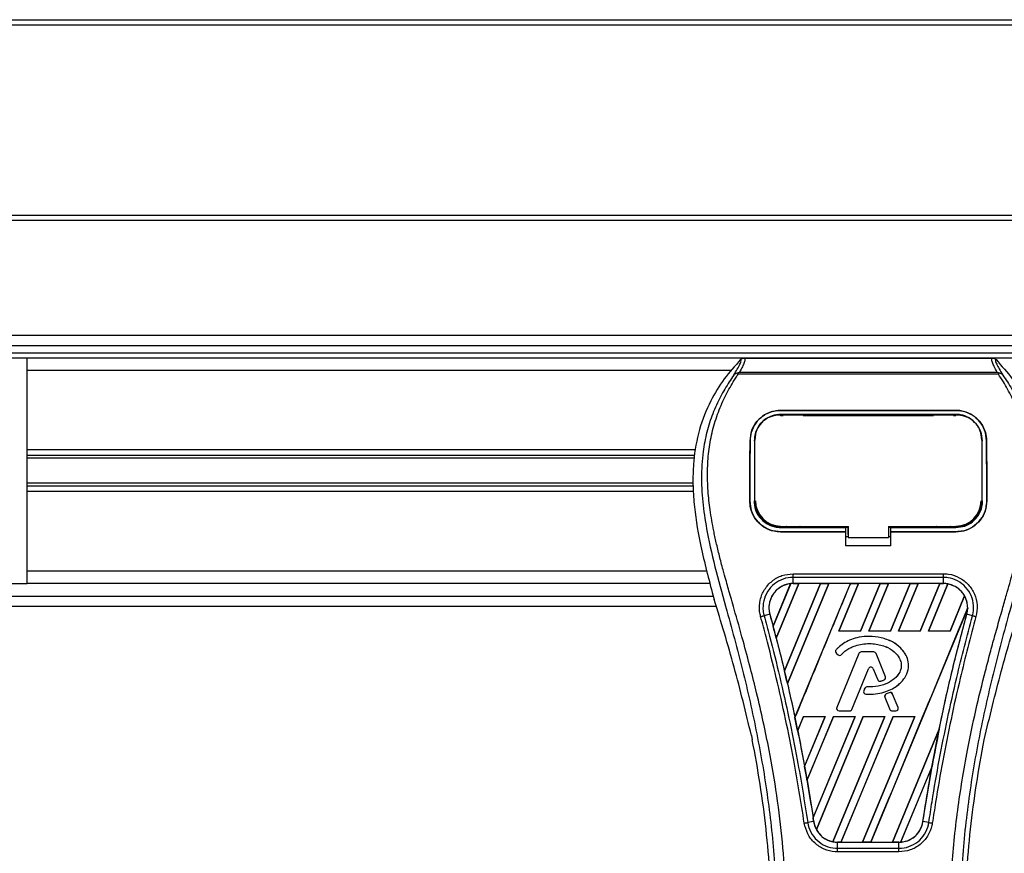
# Model space of a CAD drawing. Header units: millimetres. Extents: x 0 to 420, y 0 to 297.
# Tile 34 of 104: x 65 to 75, y 235 to 244. Entities that reach past the tile are written whole.
import ezdxf

# ---------------------------------------------------------------- set-up
doc = ezdxf.new("R2010")
doc.units = ezdxf.units.MM

msp = doc.modelspace()

# ---------------------------------------------------------------- linework, layer by layer
at = {"color": 7, "linetype": 'Continuous', "lineweight": 25}
for p, q in [((57.42278, 243.85996), (223.20794, 243.85996)), ((57.42278, 243.8047), (223.20794, 243.8047)), ((57.42278, 241.70475), (223.20794, 241.70475)), ((57.42278, 241.64949), (223.20794, 241.64949)), ((222.76584, 240.37847), (56.98068, 240.37847)), ((57.8925, 240.26795), (139.26538, 240.26795)), ((59.37651, 240.18505), (139.26538, 240.18505)), ((64.61561, 240.12979), (59.52272, 240.12979)), ((64.61561, 237.64302), (64.61561, 240.12979)), ((146.67045, 240.12979), (64.61561, 240.12979)), ((72.52203, 240.12887), (75.2595, 240.12887)), ((72.3748, 239.99164), (64.61561, 239.99164)), ((72.4552, 239.95215), (72.44998, 239.96396)), ((75.32563, 239.95215), (72.4552, 239.95215)), ((72.46976, 239.97374), (75.31184, 239.97374)), ((75.3317, 239.96411), (75.32563, 239.95215)), ((72.92369, 239.55247), (74.85785, 239.55247)), ((72.92369, 239.5522), (72.92369, 239.55247)), ((74.85785, 239.5522), (72.92369, 239.5522)), ((74.85785, 239.50772), (72.92369, 239.50772)), ((72.92369, 239.49525), (72.95229, 239.49525)), ((72.92438, 239.50041), (72.92419, 239.50041)), ((73.16088, 239.50517), (72.96281, 239.50517)), ((73.17139, 239.49525), (74.61014, 239.49525)), ((74.81873, 239.50517), (74.62066, 239.50517)), ((74.82924, 239.49525), (74.85785, 239.49525)), ((74.85785, 239.5522), (74.85785, 239.55247)), ((72.64016, 239.23507), (72.63954, 239.22281)), ((72.64053, 239.2478), (72.6399, 239.2356)), ((75.14162, 239.23566), (75.14099, 239.24781)), ((75.14201, 239.22281), (75.14137, 239.23506)), ((72.58684, 239.21818), (72.58659, 239.21818)), ((75.1947, 239.21818), (75.19494, 239.21818)), ((71.98822, 239.11574), (64.61561, 239.11574)), ((71.97727, 239.05584), (64.61561, 239.05584)), ((71.97147, 239.02411), (64.61561, 239.02411)), ((71.95766, 238.7487), (64.61561, 238.7487)), ((71.95921, 238.71697), (64.61561, 238.71697)), ((71.96212, 238.65707), (64.61561, 238.65707)), ((72.58384, 238.55492), (72.58359, 238.55492)), ((72.63791, 238.54992), (72.63808, 238.54961)), ((75.14346, 238.5496), (75.14363, 238.54991)), ((75.1977, 238.55492), (75.19794, 238.55492)), ((72.92369, 238.26095), (72.92369, 238.27206)), ((72.92369, 238.26095), (73.64209, 238.26095)), ((72.96747, 238.26356), (73.15622, 238.26356)), ((73.64209, 238.2633), (73.66977, 238.2633)), ((73.64209, 238.21689), (73.64209, 238.26095)), ((73.66977, 238.18391), (73.66977, 238.27477)), ((73.66977, 238.27206), (73.66977, 238.15028)), ((74.11186, 238.27205), (74.86696, 238.27205)), ((74.11186, 238.27205), (74.11186, 238.15027)), ((74.11186, 238.2633), (74.13945, 238.2633)), ((74.13945, 238.26095), (74.85785, 238.26095)), ((74.13945, 238.21689), (74.13945, 238.26095)), ((74.62532, 238.26356), (74.81407, 238.26356)), ((74.85785, 238.26095), (74.85785, 238.27205)), ((72.92369, 238.21423), (72.92369, 238.21399)), ((72.92369, 238.21423), (73.64209, 238.21423)), ((73.64209, 238.21399), (72.92369, 238.21399)), ((73.64209, 238.0601), (73.64209, 238.21399)), ((73.64209, 238.16161), (73.66977, 238.16161)), ((73.66977, 238.18391), (73.66977, 238.15251)), ((73.66977, 238.15028), (73.66977, 238.15251)), ((73.66977, 238.15028), (74.11186, 238.15027)), ((74.11186, 238.16161), (74.13945, 238.16161)), ((74.13945, 238.21423), (74.85785, 238.21423)), ((74.13945, 238.0601), (74.13945, 238.21399)), ((74.85785, 238.21399), (74.13945, 238.21399)), ((74.85785, 238.21423), (74.85785, 238.21399)), ((74.13945, 238.0601), (73.64209, 238.0601)), ((72.10744, 237.78117), (64.61561, 237.78117)), ((73.06161, 237.75152), (74.71993, 237.75152)), ((59.57798, 237.64302), (64.61561, 237.64302)), ((72.14559, 237.64302), (64.61561, 237.64302)), ((72.84051, 237.17315), (73.03431, 237.64144)), ((73.03523, 237.64188), (72.84057, 237.17193)), ((72.87551, 237.03969), (73.12549, 237.64318)), ((73.12609, 237.64284), (72.87588, 237.03927)), ((73.36387, 237.64284), (72.96558, 236.68077)), ((72.96562, 236.6796), (73.36475, 237.64318)), ((73.45447, 237.64318), (72.9982, 236.54165)), ((72.99855, 236.54122), (73.45507, 237.64284)), ((73.06161, 237.64331), (73.06161, 237.71115)), ((74.71993, 237.71115), (73.06161, 237.71115)), ((74.71993, 237.64331), (73.06161, 237.64331)), ((73.06161, 237.64318), (73.06161, 237.64331)), ((73.06161, 237.64318), (73.12549, 237.64318)), ((73.08165, 236.1655), (73.69373, 237.64318)), ((73.12549, 237.64318), (73.12609, 237.64284)), ((73.36387, 237.64284), (73.12609, 237.64284)), ((73.36475, 237.64318), (73.36387, 237.64284)), ((73.36475, 237.64318), (73.45447, 237.64318)), ((73.45507, 237.64284), (73.45447, 237.64318)), ((73.69285, 237.64284), (73.45507, 237.64284)), ((73.78345, 237.64318), (73.56593, 237.11803)), ((73.56669, 237.11854), (73.78405, 237.64284)), ((73.69373, 237.64318), (73.69285, 237.64284)), ((73.69373, 237.64318), (73.78345, 237.64318)), ((73.78405, 237.64284), (73.78345, 237.64318)), ((74.02183, 237.64284), (73.78405, 237.64284)), ((74.02183, 237.64284), (73.80484, 237.11854)), ((73.80519, 237.11803), (74.02271, 237.64318)), ((74.11244, 237.64318), (73.89491, 237.11803)), ((73.89567, 237.11854), (74.11303, 237.64284)), ((74.02271, 237.64318), (74.02183, 237.64284)), ((74.02271, 237.64318), (74.11244, 237.64318)), ((74.11303, 237.64284), (74.11244, 237.64318)), ((74.35082, 237.64284), (74.11303, 237.64284)), ((74.35082, 237.64284), (74.13383, 237.11854)), ((74.13417, 237.11803), (74.35169, 237.64318)), ((74.44142, 237.64318), (74.22389, 237.11803)), ((74.22466, 237.11854), (74.44201, 237.64284)), ((74.35169, 237.64318), (74.35082, 237.64284)), ((74.35169, 237.64318), (74.44142, 237.64318)), ((74.44201, 237.64284), (74.44142, 237.64318)), ((74.6798, 237.64284), (74.44201, 237.64284)), ((74.6798, 237.64284), (74.46281, 237.11854)), ((74.46315, 237.11803), (74.68068, 237.64318)), ((74.76855, 237.63872), (74.55287, 237.11803)), ((74.55364, 237.11854), (74.7691, 237.63827)), ((74.68068, 237.64318), (74.6798, 237.64284)), ((74.68068, 237.64318), (74.71993, 237.64318)), ((74.71993, 237.64331), (74.71993, 237.71115)), ((74.71993, 237.64318), (74.71993, 237.64331)), ((58.74906, 237.50486), (72.181, 237.50486)), ((72.16977, 237.54412), (72.19179, 237.46716)), ((74.95245, 237.50669), (74.79179, 237.11854)), ((74.79213, 237.11803), (74.95299, 237.50637)), ((58.08592, 237.39434), (72.21321, 237.39434)), ((72.80409, 237.30529), (72.7408, 237.28878)), ((72.80457, 237.30542), (72.80409, 237.30529)), ((72.80457, 237.30542), (72.84051, 237.17315)), ((74.98679, 237.37136), (73.91792, 234.79089)), ((74.97697, 237.30542), (74.97745, 237.30529)), ((75.04074, 237.28878), (74.97745, 237.30529)), ((72.84057, 237.17193), (72.84051, 237.17315)), ((73.56669, 237.11854), (73.56593, 237.11803)), ((73.80519, 237.11803), (73.56593, 237.11803)), ((73.80484, 237.11854), (73.56669, 237.11854)), ((73.80519, 237.11803), (73.80484, 237.11854)), ((73.89567, 237.11854), (73.89491, 237.11803)), ((74.13417, 237.11803), (73.89491, 237.11803)), ((74.13383, 237.11854), (73.89567, 237.11854)), ((73.89744, 237.06038), (73.89744, 237.06057)), ((74.13417, 237.11803), (74.13383, 237.11854)), ((74.22466, 237.11854), (74.22389, 237.11803)), ((74.46315, 237.11803), (74.22389, 237.11803)), ((74.46281, 237.11854), (74.22466, 237.11854)), ((74.46315, 237.11803), (74.46281, 237.11854)), ((74.55364, 237.11854), (74.55287, 237.11803)), ((74.79213, 237.11803), (74.55287, 237.11803)), ((74.79179, 237.11854), (74.55364, 237.11854)), ((74.79213, 237.11803), (74.79179, 237.11854)), ((72.87588, 237.03927), (72.87551, 237.03969)), ((72.87588, 237.03927), (72.96558, 236.68077)), ((73.53559, 236.91263), (73.53545, 236.91276)), ((73.5387, 236.873), (73.53858, 236.87285)), ((73.53858, 236.87285), (73.55664, 236.85779)), ((73.5387, 236.873), (73.55676, 236.85793)), ((73.7859, 236.87142), (73.54319, 236.27696)), ((73.78608, 236.87135), (73.54337, 236.27688)), ((73.55676, 236.85793), (73.55664, 236.85779)), ((73.59552, 236.86103), (73.59566, 236.86091)), ((73.78608, 236.87135), (73.7859, 236.87142)), ((73.8118, 236.88863), (73.8118, 236.88882)), ((73.94994, 236.88882), (73.8118, 236.88882)), ((73.94994, 236.88863), (73.8118, 236.88863)), ((73.94994, 236.88863), (73.94994, 236.88882)), ((73.97566, 236.87135), (73.97584, 236.87142)), ((74.07987, 236.61611), (73.97566, 236.87135)), ((74.08005, 236.61619), (73.97584, 236.87142)), ((72.96562, 236.6796), (72.96558, 236.68077)), ((73.71011, 236.25588), (73.89287, 236.70351)), ((73.71029, 236.25581), (73.89304, 236.70343)), ((73.89287, 236.70351), (73.89304, 236.70343)), ((73.94502, 236.70351), (73.94485, 236.70343)), ((73.94485, 236.70343), (73.99409, 236.58282)), ((73.94502, 236.70351), (73.99427, 236.5829)), ((72.99855, 236.54122), (72.9982, 236.54165)), ((73.99427, 236.5829), (73.99409, 236.58282)), ((74.02808, 236.56682), (74.02814, 236.56664)), ((74.06473, 236.57992), (74.0648, 236.57974)), ((74.07987, 236.61611), (74.08005, 236.61619)), ((73.85057, 236.48559), (73.8407, 236.462)), ((73.84088, 236.46193), (73.8407, 236.462)), ((73.85075, 236.48552), (73.84088, 236.46193)), ((73.85075, 236.48552), (73.85057, 236.48559)), ((73.86489, 236.42347), (73.86488, 236.42327)), ((73.87636, 236.50258), (73.87636, 236.50277)), ((74.12129, 236.43982), (74.08799, 236.42552)), ((74.08806, 236.42534), (74.08799, 236.42552)), ((74.12137, 236.43964), (74.08806, 236.42534)), ((74.12137, 236.43964), (74.12129, 236.43982)), ((74.15806, 236.42462), (74.15823, 236.42469)), ((74.21837, 236.27688), (74.15806, 236.42462)), ((74.21855, 236.27696), (74.15823, 236.42469)), ((74.07331, 236.38931), (74.07313, 236.38924)), ((74.07313, 236.38924), (74.1276, 236.25581)), ((74.07331, 236.38931), (74.12778, 236.25588)), ((73.54337, 236.27688), (73.54319, 236.27696)), ((73.56909, 236.2386), (73.56909, 236.23841)), ((73.56909, 236.2386), (73.68439, 236.2386)), ((73.56909, 236.23841), (73.68439, 236.23841)), ((73.68439, 236.2386), (73.68439, 236.23841)), ((73.71011, 236.25588), (73.71029, 236.25581)), ((74.12778, 236.25588), (74.1276, 236.25581)), ((74.1535, 236.2386), (74.19265, 236.2386)), ((74.1535, 236.2386), (74.1535, 236.23841)), ((74.1535, 236.23841), (74.19265, 236.23841)), ((74.19265, 236.2386), (74.19265, 236.23841)), ((74.21837, 236.27688), (74.21855, 236.27696)), ((73.08165, 236.1655), (73.08164, 236.16676)), ((73.17679, 236.17858), (73.1116, 236.02118)), ((73.11195, 236.02071), (73.17713, 236.17808)), ((73.17679, 236.17858), (73.41605, 236.17858)), ((73.17679, 236.17858), (73.17713, 236.17808)), ((73.17713, 236.17808), (73.41531, 236.17808)), ((73.18757, 235.62696), (73.41605, 236.17858)), ((73.41531, 236.17808), (73.18758, 235.62843)), ((73.50578, 236.17858), (73.21452, 235.47543)), ((73.21491, 235.47487), (73.50611, 236.17808)), ((73.28197, 235.06063), (73.74504, 236.17858)), ((73.74429, 236.17808), (73.28202, 235.06248)), ((73.83476, 236.17858), (73.31775, 234.93041)), ((73.31835, 234.93004), (73.83509, 236.17808)), ((73.41531, 236.17808), (73.41605, 236.17858)), ((74.07328, 236.17808), (73.50067, 234.7963)), ((73.50126, 234.79581), (74.07402, 236.17858)), ((73.50578, 236.17858), (73.74504, 236.17858)), ((73.50578, 236.17858), (73.50611, 236.17808)), ((73.50611, 236.17808), (73.74429, 236.17808)), ((74.16374, 236.17858), (73.58894, 234.79089)), ((73.58988, 234.79125), (74.16407, 236.17808)), ((73.74429, 236.17808), (73.74504, 236.17858)), ((74.40226, 236.17808), (73.82756, 234.79125)), ((73.8282, 234.79089), (74.403, 236.17858)), ((73.83476, 236.17858), (74.07402, 236.17858)), ((73.83476, 236.17858), (73.83509, 236.17808)), ((73.83509, 236.17808), (74.07328, 236.17808)), ((74.07328, 236.17808), (74.07402, 236.17858)), ((74.16374, 236.17858), (74.403, 236.17858)), ((74.16374, 236.17858), (74.16407, 236.17808)), ((74.16407, 236.17808), (74.40226, 236.17808)), ((74.40226, 236.17808), (74.403, 236.17858)), ((73.11195, 236.02071), (73.1116, 236.02118)), ((73.11195, 236.02071), (73.18758, 235.62843)), ((74.67303, 236.03758), (74.15654, 234.79125)), ((74.15718, 234.79089), (74.673, 236.0362)), ((72.60148, 235.96777), (72.6112, 235.92159)), ((75.17033, 235.92159), (75.18005, 235.96777)), ((73.18757, 235.62696), (73.18758, 235.62843)), ((74.59456, 235.63022), (74.24715, 234.79149)), ((74.24812, 234.79192), (74.5936, 235.62645)), ((74.49289, 235.01845), (74.5936, 235.62645)), ((73.21491, 235.47487), (73.21452, 235.47543)), ((73.21491, 235.47487), (73.28202, 235.06248)), ((73.28816, 235.01838), (73.22325, 235.00773)), ((73.28832, 235.0184), (73.28816, 235.01838)), ((74.49289, 235.01845), (74.49338, 235.01838)), ((74.55829, 235.00773), (74.49338, 235.01838)), ((73.5523, 234.79089), (73.5523, 234.79077)), ((73.58894, 234.79089), (73.5523, 234.79089)), ((73.5523, 234.72399), (73.5523, 234.79077)), ((73.5523, 234.79077), (74.22924, 234.79077)), ((73.58894, 234.79089), (73.58988, 234.79125)), ((73.58988, 234.79125), (73.82756, 234.79125)), ((73.82756, 234.79125), (73.8282, 234.79089)), ((73.91792, 234.79089), (73.8282, 234.79089)), ((73.91792, 234.79089), (73.91886, 234.79125)), ((73.91886, 234.79125), (74.15654, 234.79125)), ((74.15654, 234.79125), (74.15718, 234.79089)), ((74.22924, 234.79089), (74.15718, 234.79089)), ((74.22924, 234.79089), (74.22924, 234.79077)), ((74.22924, 234.72399), (74.22924, 234.79077)), ((74.22924, 234.68429), (73.55229, 234.68429)), ((73.5523, 234.72399), (74.22924, 234.72399))]:
    msp.add_line(p, q, dxfattribs=at)
at = {"color": 7, "linetype": 'Continuous', "lineweight": 25, "flags": 128}
for points in [[(72.9174, 239.50042), (72.92369, 239.50041), (72.92419, 239.50041)], [(72.91457, 238.27206), (73.27997, 238.27206), (73.66977, 238.27206)]]:
    msp.add_lwpolyline(points, dxfattribs=at)
at = {"color": 7, "linetype": 'Continuous', "lineweight": 25}
for centre, radius, start, end in [((72.92369, 238.55483), 0.27727, 180, 270), ((74.85785, 238.55483), 0.27727, 270, 0), ((73.06161, 237.37628), 0.2669, 90, 95.672482), ((74.71993, 237.37628), 0.2669, 79.504419, 90), ((74.71993, 237.37628), 0.2669, 358.944799, 29.169256), ((54.14922, 232.16244), 19.35101, 14.59831, 15.003317), ((73.5565, 236.89433), 0.02798, 138.805903, 230.16689), ((73.5565, 236.89433), 0.02778, 138.805903, 230.16689), ((73.57456, 236.87927), 0.02798, 230.16689, 318.977091), ((73.57456, 236.87927), 0.02778, 230.16689, 318.977091), ((73.8118, 236.86085), 0.02798, 90, 157.790712), ((73.8118, 236.86085), 0.02778, 90, 157.790712), ((73.94994, 236.86085), 0.02798, 22.209291, 90), ((73.94994, 236.86085), 0.02778, 22.209291, 90), ((54.14922, 232.16244), 19.35101, 13.079561, 13.499245), ((73.91895, 236.69286), 0.02817, 22.209261, 157.790711), ((73.91895, 236.69286), 0.02798, 22.209261, 157.790711), ((74.01999, 236.5934), 0.02798, 202.209261, 286.934979), ((74.01999, 236.5934), 0.02778, 202.209261, 286.934979), ((74.05415, 236.60561), 0.02778, 292.378703, 22.209291), ((74.05415, 236.60561), 0.02798, 292.378703, 22.209291), ((73.86651, 236.4512), 0.02798, 157.290493, 266.671349), ((73.86651, 236.4512), 0.02778, 157.290493, 266.671349), ((73.87638, 236.47479), 0.02798, 90.034995, 157.290493), ((73.87638, 236.47479), 0.02778, 90.034995, 157.290493), ((74.09903, 236.39981), 0.02798, 113.245837, 202.209268), ((74.09903, 236.39981), 0.02778, 113.245837, 202.209268), ((74.13233, 236.41412), 0.02798, 22.209257, 113.245837), ((74.13233, 236.41412), 0.02778, 22.209257, 113.245837), ((73.56909, 236.26638), 0.02798, 157.790712, 270), ((73.56909, 236.26638), 0.02778, 157.790712, 270), ((73.68439, 236.26638), 0.02778, 270, 337.790711), ((73.68439, 236.26638), 0.02798, 270, 337.790711), ((74.1535, 236.26638), 0.02798, 202.209268, 270), ((74.1535, 236.26638), 0.02778, 202.209268, 270), ((74.19265, 236.26638), 0.02798, 270, 22.209257), ((74.19265, 236.26638), 0.02778, 270, 22.209257), ((54.14922, 232.16244), 19.35101, 11.50231, 11.938732), ((93.63231, 232.16244), 19.35101, 168.452296, 169.676611), ((54.14922, 232.16244), 19.35101, 9.857872, 10.313596), ((54.14922, 232.16244), 19.35101, 8.487123, 8.613574), ((73.5523, 235.05779), 0.2669, 188.487123, 208.505607), ((73.5523, 235.05779), 0.2669, 258.975145, 270), ((74.22924, 235.05779), 0.2669, 270, 273.848225)]:
    msp.add_arc(centre, radius, start, end, dxfattribs=at)
for centre, major_axis, start_param, end_param in [((73.26478, 237.29212), (0.40637, -0.16832), 2.4758381, 2.47834817), ((74.57265, 237.43728), (0.29458, -0.12202), 1.2366218, 1.23887561), ((74.83333, 237.32931), (0.22682, -0.09395), 1.39562439, 1.39817632), ((74.47907, 237.47605), (0.48176, -0.19955), 0.21269966, 0.21779657), ((87.56476, 234.67571), (12.13603, -5.02691), 3.47055409, 3.47067314), ((111.37354, 224.81378), (35.48516, -14.69844), 3.26460707, 3.26472371), ((37.13105, 239.2116), (34.03893, -14.09939), 0.31874944, 0.31880635), ((73.43964, 235.10446), (0.22534, -0.09334), 4.52262937, 4.52551338), ((73.70032, 234.99648), (0.29607, -0.12263), 4.36914734, 4.3715621), ((74.02839, 235.14099), (0.40172, -0.1664), 5.59499393, 5.59764265)]:
    msp.add_ellipse(centre, major_axis=major_axis, ratio=0.86604739, start_param=start_param, end_param=end_param, dxfattribs=at)
for points, knots in [([(72.48208, 240.11189), (72.42016, 240.04264), (72.29501, 239.9027), (72.13721, 239.64455), (72.01689, 239.33949), (71.96336, 239.03616), (71.95336, 238.76862), (71.96901, 238.466), (72.03506, 238.05479), (72.12195, 237.72539), (72.16977, 237.54412)], [0, 0, 0, 0, 0.102055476, 0.206243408, 0.33103875, 0.460719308, 0.542972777, 0.625268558, 0.793774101, 1, 1, 1, 1]), ([(72.40676, 239.94099), (72.42053, 239.96437), (72.44819, 240.01134), (72.47684, 240.06339), (72.49187, 240.10054), (72.48535, 240.1081), (72.48208, 240.11189)], [0, 0, 0, 0, 0.24872742, 0.49949886, 0.74927865, 1, 1, 1, 1]), ([(72.52203, 240.12887), (72.52572, 240.12521), (72.5331, 240.1179), (72.52511, 240.08428), (72.50484, 240.0374), (72.4814, 239.99486), (72.46976, 239.97374)], [0, 0, 0, 0, 0.257593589, 0.514732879, 0.75915094, 1, 1, 1, 1]), ([(72.48208, 240.11189), (72.4848, 240.11442), (72.49026, 240.11949), (72.50018, 240.12474), (72.51086, 240.12826), (72.5183, 240.12867), (72.52203, 240.12887)], [0, 0, 0, 0, 0.24915906, 0.49997617, 0.7491747, 1, 1, 1, 1]), ([(75.31184, 239.97374), (75.30045, 239.99501), (75.2777, 240.03745), (75.25733, 240.08423), (75.24866, 240.11785), (75.25588, 240.12519), (75.2595, 240.12887)], [0, 0, 0, 0, 0.24242241, 0.48382845, 0.74145736, 1, 1, 1, 1]), ([(75.2595, 240.12887), (75.26693, 240.12801), (75.27808, 240.12672), (75.29127, 240.11947), (75.29673, 240.11442), (75.29946, 240.11189)], [0, 0, 0, 0, 0.4987145, 0.74874936, 1, 1, 1, 1]), ([(75.29946, 240.11189), (75.29613, 240.10814), (75.28949, 240.10066), (75.30409, 240.06399), (75.33273, 240.01202), (75.36072, 239.96473), (75.37477, 239.941)], [0, 0, 0, 0, 0.25144081, 0.50156728, 0.74986348, 1, 1, 1, 1]), ([(75.29946, 240.11189), (75.36139, 240.04264), (75.48653, 239.90269), (75.64432, 239.64455), (75.76465, 239.33949), (75.81818, 239.03616), (75.82818, 238.76862), (75.81252, 238.466), (75.74647, 238.05479), (75.65958, 237.72539), (75.61177, 237.54412)], [0, 0, 0, 0, 0.102054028, 0.206240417, 0.331036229, 0.460717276, 0.542971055, 0.625267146, 0.793773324, 1, 1, 1, 1]), ([(72.40672, 239.94094), (72.3902, 239.91687), (72.3402, 239.84399), (72.25779, 239.70471), (72.17191, 239.51768), (72.10597, 239.31348), (72.06051, 239.07511), (72.04497, 238.8039), (72.06467, 238.50645), (72.11865, 238.16183), (72.21036, 237.77337), (72.35609, 237.25459), (72.5189, 236.64656), (72.67577, 235.94427), (72.79388, 235.23493), (72.86923, 234.51995), (72.87782, 234.04149), (72.88212, 233.80233)], [0, 0, 0, 0, 0.01713148, 0.05187885, 0.08678877, 0.12161717, 0.15673053, 0.20338813, 0.25034812, 0.29727092, 0.36741646, 0.43767728, 0.5502447, 0.66284727, 0.77534658, 0.88770737, 1, 1, 1, 1]), ([(72.99222, 233.79866), (72.9901, 233.96079), (72.98575, 234.29215), (72.94698, 234.79582), (72.88599, 235.30402), (72.81053, 235.74544), (72.73303, 236.12132), (72.66423, 236.42138), (72.58902, 236.71948), (72.50602, 237.0276), (72.43461, 237.28114), (72.38194, 237.46472), (72.35532, 237.55818), (72.33031, 237.64631), (72.30862, 237.72311), (72.2873, 237.8), (72.26834, 237.87189), (72.24878, 237.94844), (72.2308, 238.02203), (72.21435, 238.09264), (72.19944, 238.16026), (72.17467, 238.28005), (72.14565, 238.44734), (72.1209, 238.66824), (72.11416, 238.88386), (72.12758, 239.09861), (72.16493, 239.30852), (72.22528, 239.51176), (72.30705, 239.70194), (72.37879, 239.83071), (72.42862, 239.91129), (72.44654, 239.93883), (72.4552, 239.95215)], [0, 0, 0, 0, 0.0757702, 0.15485711, 0.23590506, 0.31485054, 0.36399108, 0.41519555, 0.45865907, 0.50762015, 0.56426777, 0.58171923, 0.5968623, 0.60967945, 0.62453602, 0.63416312, 0.64698127, 0.65929869, 0.67111214, 0.6824202, 0.69322322, 0.70352316, 0.73970395, 0.77276709, 0.80790749, 0.84137847, 0.87484774, 0.91020132, 0.94506666, 0.98012916, 0.9903909, 1, 1, 1, 1]), ([(72.44989, 239.96395), (72.44955, 239.96388), (72.44367, 239.9628), (72.43252, 239.95958), (72.41795, 239.95208), (72.41047, 239.94466), (72.40676, 239.94098)], [0, 0, 0, 0, 0.0200108, 0.34699568, 0.67667396, 1, 1, 1, 1]), ([(72.44979, 239.96407), (72.45616, 239.96756), (72.46265, 239.97111), (72.46963, 239.97369), (72.46976, 239.97374)], [0, 0, 0, 0, 0.98124308, 1, 1, 1, 1]), ([(74.78931, 233.79866), (74.7933, 234.02342), (74.80128, 234.47287), (74.87081, 235.14386), (74.96676, 235.73393), (75.07499, 236.24507), (75.15337, 236.56739), (75.2083, 236.77823), (75.23405, 236.87496), (75.25938, 236.96822), (75.28459, 237.05944), (75.31101, 237.15391), (75.33971, 237.25549), (75.37464, 237.37763), (75.41177, 237.50726), (75.45015, 237.64258), (75.4873, 237.77352), (75.5255, 237.91819), (75.5628, 238.07088), (75.60703, 238.27519), (75.64791, 238.52105), (75.66971, 238.81348), (75.65966, 239.03906), (75.63577, 239.20105), (75.61446, 239.3045), (75.587, 239.40838), (75.55454, 239.50724), (75.51621, 239.60466), (75.47377, 239.69762), (75.42764, 239.78685), (75.37774, 239.87232), (75.34385, 239.92423), (75.32563, 239.95215)], [0, 0, 0, 0, 0.10501624, 0.21000012, 0.3148093, 0.38417565, 0.45402283, 0.46974914, 0.48595735, 0.50078255, 0.51489215, 0.53016847, 0.54660973, 0.56420695, 0.58951768, 0.60961461, 0.62993527, 0.65313231, 0.67956677, 0.7034488, 0.75098221, 0.79627837, 0.84125889, 0.85770847, 0.87473965, 0.89224616, 0.91011436, 0.92619338, 0.9450023, 0.96297697, 0.98008872, 1, 1, 1, 1]), ([(75.37481, 239.94095), (75.39133, 239.91688), (75.44133, 239.844), (75.52374, 239.70471), (75.60962, 239.51768), (75.67556, 239.31348), (75.72103, 239.07511), (75.73657, 238.8039), (75.71687, 238.50645), (75.66289, 238.16183), (75.57118, 237.77337), (75.42545, 237.25459), (75.26264, 236.64656), (75.10576, 235.94427), (74.98766, 235.23493), (74.91231, 234.51995), (74.90371, 234.04149), (74.89942, 233.80233)], [0, 0, 0, 0, 0.01713512, 0.05188236, 0.08679215, 0.12162042, 0.15673365, 0.20339108, 0.2503509, 0.29727352, 0.3674188, 0.43767936, 0.55024637, 0.66284852, 0.77534741, 0.88770778, 1, 1, 1, 1]), ([(75.31184, 239.97374), (75.31198, 239.97369), (75.3192, 239.97127), (75.32551, 239.96765), (75.3317, 239.96411)], [0, 0, 0, 0, 0.01890165, 1, 1, 1, 1]), ([(75.37476, 239.941), (75.37106, 239.94467), (75.36358, 239.95209), (75.34901, 239.95959), (75.33788, 239.9628), (75.33202, 239.96388), (75.33169, 239.96394)], [0, 0, 0, 0, 0.32361461, 0.65359013, 0.98086966, 1, 1, 1, 1]), ([(72.58659, 239.21818), (72.59087, 239.25735), (72.59943, 239.33568), (72.66195, 239.43831), (72.75292, 239.51393), (72.84714, 239.54862), (72.90502, 239.55153), (72.92369, 239.55247)], [0, 0, 0, 0, 0.2254673, 0.45085364, 0.67736923, 0.89591171, 1, 1, 1, 1]), ([(72.92369, 239.5522), (72.8879, 239.54886), (72.81639, 239.54217), (72.7201, 239.49056), (72.64303, 239.41247), (72.5954, 239.31699), (72.58945, 239.24835), (72.58684, 239.21818)], [0, 0, 0, 0, 0.19866542, 0.3969886, 0.60422417, 0.82603869, 1, 1, 1, 1]), ([(72.92369, 239.50772), (72.89252, 239.50479), (72.83024, 239.49894), (72.74647, 239.45363), (72.67997, 239.38542), (72.63939, 239.3028), (72.63446, 239.24386), (72.6323, 239.21797)], [0, 0, 0, 0, 0.20000515, 0.39972248, 0.6073327, 0.82753078, 1, 1, 1, 1]), ([(72.9174, 239.50042), (72.8864, 239.49762), (72.82438, 239.492), (72.74171, 239.44763), (72.67919, 239.38146), (72.64538, 239.30643), (72.64168, 239.25577), (72.64016, 239.23507)], [0, 0, 0, 0, 0.2128654, 0.42572184, 0.63872248, 0.85234986, 1, 1, 1, 1]), ([(74.86413, 239.50042), (74.86203, 239.50042), (74.6409, 239.5001), (73.99431, 239.50047), (73.34983, 239.50044), (72.92438, 239.50041)], [0, 0, 0, 0, 0.00323915, 0.34201142, 1, 1, 1, 1]), ([(72.96281, 239.50517), (72.96581, 239.50493), (72.97134, 239.5045), (72.97596, 239.50169), (72.97807, 239.50041)], [0, 0, 0, 0, 0.54423053, 1, 1, 1, 1]), ([(73.14531, 239.50039), (73.1481, 239.50195), (73.15294, 239.50465), (73.15853, 239.50502), (73.16088, 239.50517)], [0, 0, 0, 0, 0.57883712, 1, 1, 1, 1]), ([(74.62066, 239.50517), (74.62366, 239.50493), (74.62921, 239.5045), (74.63385, 239.50167), (74.63598, 239.50038)], [0, 0, 0, 0, 0.54200646, 1, 1, 1, 1]), ([(74.80318, 239.5004), (74.80597, 239.50196), (74.81079, 239.50465), (74.81638, 239.50502), (74.81873, 239.50517)], [0, 0, 0, 0, 0.578244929, 1, 1, 1, 1]), ([(74.85785, 239.55247), (74.89372, 239.54911), (74.96541, 239.54241), (75.06199, 239.49053), (75.13911, 239.41208), (75.18648, 239.31654), (75.19237, 239.24814), (75.19494, 239.21818)], [0, 0, 0, 0, 0.199131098, 0.397931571, 0.605889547, 0.827379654, 1, 1, 1, 1]), ([(75.1947, 239.21818), (75.19041, 239.25735), (75.18184, 239.33568), (75.11927, 239.43826), (75.0283, 239.51382), (74.93415, 239.54839), (74.87639, 239.55128), (74.85785, 239.5522)], [0, 0, 0, 0, 0.22565954, 0.45124755, 0.67796823, 0.89662642, 1, 1, 1, 1]), ([(75.14924, 239.21797), (75.14562, 239.25186), (75.13837, 239.31963), (75.08445, 239.40859), (75.0059, 239.47409), (74.92445, 239.50431), (74.87429, 239.50688), (74.85785, 239.50772)], [0, 0, 0, 0, 0.225521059, 0.450994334, 0.676720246, 0.894014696, 1, 1, 1, 1]), ([(75.14137, 239.23506), (75.13819, 239.26566), (75.1318, 239.32686), (75.08328, 239.40698), (75.01213, 239.46609), (74.93457, 239.4963), (74.88386, 239.49927), (74.86413, 239.50042)], [0, 0, 0, 0, 0.21773223, 0.43557879, 0.65075483, 0.86407246, 1, 1, 1, 1]), ([(72.63808, 238.54961), (72.63808, 238.55134), (72.63829, 238.65669), (72.63867, 238.82142), (72.63936, 239.04234), (72.63985, 239.16539), (72.64014, 239.22935), (72.64016, 239.23507)], [0, 0, 0, 0, 0.0075194, 0.45666513, 0.71535566, 0.97452521, 1, 1, 1, 1]), ([(75.14137, 239.23506), (75.1414, 239.22934), (75.14187, 239.12343), (75.14249, 238.95687), (75.14308, 238.735), (75.14333, 238.61321), (75.14345, 238.55134), (75.14346, 238.5496)], [0, 0, 0, 0, 0.02546624, 0.4713629, 0.73178735, 0.99246436, 1, 1, 1, 1]), ([(72.58359, 238.55492), (72.58377, 238.61052), (72.5842, 238.74967), (72.58509, 238.97175), (72.58609, 239.13596), (72.58659, 239.21818)], [0, 0, 0, 0, 0.249392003, 0.624143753, 1, 1, 1, 1]), ([(72.58684, 239.21818), (72.58619, 239.10897), (72.58521, 238.94487), (72.58436, 238.72266), (72.58401, 238.61085), (72.58384, 238.55492)], [0, 0, 0, 0, 0.498543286, 0.749167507, 1, 1, 1, 1]), ([(75.1977, 238.55492), (75.19753, 238.61053), (75.1971, 238.74969), (75.19621, 238.9718), (75.1952, 239.13597), (75.1947, 239.21818)], [0, 0, 0, 0, 0.24937779, 0.62412174, 1, 1, 1, 1]), ([(75.19494, 239.21818), (75.19559, 239.10894), (75.19657, 238.94481), (75.19743, 238.72262), (75.19777, 238.61084), (75.19794, 238.55492)], [0, 0, 0, 0, 0.49858361, 0.74918971, 1, 1, 1, 1]), ([(72.92369, 238.21399), (72.88554, 238.21773), (72.80923, 238.22522), (72.70749, 238.28357), (72.6306, 238.36948), (72.58937, 238.46543), (72.58526, 238.52915), (72.58359, 238.55492)], [0, 0, 0, 0, 0.21341182, 0.42681727, 0.64048529, 0.85457431, 1, 1, 1, 1]), ([(72.58384, 238.55492), (72.58749, 238.51667), (72.59479, 238.44016), (72.65335, 238.33796), (72.73969, 238.26088), (72.83537, 238.22005), (72.89857, 238.21589), (72.92369, 238.21423)], [0, 0, 0, 0, 0.21527284, 0.43057751, 0.64507916, 0.85897707, 1, 1, 1, 1]), ([(72.63029, 238.55483), (72.63347, 238.52179), (72.63985, 238.4557), (72.69054, 238.36745), (72.76522, 238.30098), (72.84776, 238.26592), (72.90217, 238.26236), (72.92369, 238.26095)], [0, 0, 0, 0, 0.21554334, 0.43111778, 0.64592653, 0.85995009, 1, 1, 1, 1]), ([(72.63808, 238.54961), (72.64109, 238.51835), (72.64712, 238.45583), (72.69505, 238.37237), (72.76563, 238.3096), (72.84338, 238.27669), (72.89448, 238.27336), (72.91457, 238.27206)], [0, 0, 0, 0, 0.21612272, 0.43228358, 0.64748247, 0.86145988, 1, 1, 1, 1]), ([(75.19794, 238.55492), (75.19429, 238.51665), (75.18699, 238.44011), (75.12841, 238.33781), (75.04198, 238.26067), (74.94622, 238.21981), (74.88297, 238.21565), (74.85785, 238.21399)], [0, 0, 0, 0, 0.21521677, 0.43046232, 0.64509935, 0.85904026, 1, 1, 1, 1]), ([(74.85785, 238.21423), (74.89598, 238.21797), (74.97224, 238.22545), (75.07387, 238.28378), (75.15071, 238.36959), (75.19192, 238.46546), (75.19604, 238.52915), (75.1977, 238.55492)], [0, 0, 0, 0, 0.21342983, 0.42685587, 0.64034809, 0.85449046, 1, 1, 1, 1]), ([(74.85785, 238.26095), (74.89076, 238.26418), (74.95658, 238.27064), (75.04433, 238.32097), (75.11065, 238.39505), (75.14621, 238.47773), (75.1498, 238.53265), (75.15125, 238.55483)], [0, 0, 0, 0, 0.2134822, 0.42695832, 0.64062067, 0.85482206, 1, 1, 1, 1]), ([(74.86696, 238.27205), (74.89793, 238.27508), (74.95985, 238.28116), (75.04241, 238.32853), (75.10492, 238.39828), (75.13864, 238.47641), (75.14207, 238.52845), (75.14346, 238.5496)], [0, 0, 0, 0, 0.21287602, 0.42573624, 0.63903454, 0.85331242, 1, 1, 1, 1]), ([(72.96747, 238.26356), (72.96577, 238.26504), (72.9629, 238.26752), (72.9598, 238.27036), (72.95837, 238.27171), (72.95801, 238.27206)], [0, 0, 0, 0, 0.52171255, 0.87814343, 1, 1, 1, 1]), ([(72.98697, 238.27206), (72.9865, 238.27145), (72.98412, 238.26839), (72.97735, 238.26475), (72.97087, 238.26397), (72.96747, 238.26356)], [0, 0, 0, 0, 0.106422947, 0.530864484, 1, 1, 1, 1]), ([(73.15622, 238.26356), (73.15315, 238.26389), (73.14702, 238.26455), (73.1402, 238.26797), (73.13752, 238.2712), (73.1368, 238.27206)], [0, 0, 0, 0, 0.423345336, 0.846683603, 1, 1, 1, 1]), ([(73.16566, 238.27206), (73.16531, 238.27171), (73.16373, 238.27019), (73.16059, 238.26736), (73.15772, 238.26487), (73.15622, 238.26356)], [0, 0, 0, 0, 0.12176563, 0.5374861, 1, 1, 1, 1]), ([(74.62532, 238.26356), (74.62362, 238.26504), (74.62076, 238.26752), (74.61765, 238.27035), (74.61623, 238.27171), (74.61587, 238.27205)], [0, 0, 0, 0, 0.52240696, 0.87931225, 1, 1, 1, 1]), ([(74.64481, 238.27205), (74.64434, 238.27144), (74.64197, 238.26838), (74.6352, 238.26475), (74.62872, 238.26397), (74.62532, 238.26356)], [0, 0, 0, 0, 0.1058158, 0.53054572, 1, 1, 1, 1]), ([(74.81407, 238.26356), (74.811, 238.26389), (74.80487, 238.26455), (74.79805, 238.26796), (74.79537, 238.27119), (74.79467, 238.27205)], [0, 0, 0, 0, 0.42366418, 0.847321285, 1, 1, 1, 1]), ([(74.8235, 238.27205), (74.82315, 238.2717), (74.82158, 238.27019), (74.81844, 238.26736), (74.81558, 238.26487), (74.81407, 238.26356)], [0, 0, 0, 0, 0.12048582, 0.5368121, 1, 1, 1, 1]), ([(72.70324, 237.27865), (72.69898, 237.29751), (72.68552, 237.35726), (72.69244, 237.46247), (72.74069, 237.58049), (72.82541, 237.67503), (72.93646, 237.73916), (73.0199, 237.7474), (73.06161, 237.75152)], [0, 0, 0, 0, 0.08482381, 0.26866327, 0.45220958, 0.6351901, 0.81766994, 1, 1, 1, 1]), ([(74.71993, 237.75152), (74.73864, 237.75065), (74.79902, 237.74787), (74.89794, 237.71373), (74.99887, 237.63577), (75.06754, 237.52841), (75.09981, 237.40349), (75.08547, 237.32027), (75.07831, 237.27867)], [0, 0, 0, 0, 0.082154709, 0.265139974, 0.448671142, 0.632499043, 0.816300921, 1, 1, 1, 1]), ([(73.06161, 237.71115), (73.06161, 237.71115), (73.02455, 237.71115), (72.94978, 237.69847), (72.85056, 237.64353), (72.77471, 237.55865), (72.731, 237.45323), (72.72579, 237.35937), (72.73622, 237.30544), (72.7408, 237.28878), (72.7408, 237.28878)], [0, 0, 0, 0, 0.00000543, 0.18210364, 0.36443631, 0.54739405, 0.7310397, 0.91506651, 0.99999457, 1, 1, 1, 1]), ([(73.03431, 237.64144), (73.03143, 237.64112), (72.99891, 237.63742), (72.93792, 237.61814), (72.87395, 237.57037), (72.82582, 237.50786), (72.79621, 237.43377), (72.79217, 237.35959), (72.8017, 237.31794), (72.80457, 237.30542)], [0, 0, 0, 0, 0.01885318, 0.21282096, 0.40681661, 0.52835779, 0.72245962, 0.91656219, 1, 1, 1, 1]), ([(73.06161, 237.64331), (73.04101, 237.64193), (73, 237.63918), (72.94179, 237.6174), (72.88995, 237.58399), (72.84716, 237.53937), (72.81559, 237.48624), (72.79717, 237.42734), (72.79173, 237.3655), (72.79998, 237.32531), (72.80409, 237.30529)], [0, 0, 0, 0, 0.12569623, 0.25032569, 0.37528007, 0.50044089, 0.62515005, 0.75003778, 0.87547351, 1, 1, 1, 1]), ([(73.69285, 237.64284), (73.59105, 237.39687), (73.38742, 236.90484), (73.18358, 236.41281), (73.08164, 236.16676)], [0, 0, 0, 0, 0.49992198, 1, 1, 1, 1]), ([(75.04074, 237.28878), (75.04074, 237.28878), (75.05066, 237.32487), (75.05829, 237.40103), (75.03131, 237.51211), (74.96914, 237.60805), (74.87895, 237.67782), (74.79055, 237.7071), (74.73663, 237.71115), (74.71993, 237.71115), (74.71993, 237.71115)], [0, 0, 0, 0, 0.00000543, 0.18394327, 0.36788507, 0.55174361, 0.73517579, 0.91795463, 0.99999457, 1, 1, 1, 1]), ([(74.97745, 237.30529), (74.98158, 237.32544), (74.98959, 237.36449), (74.9847, 237.42437), (74.97274, 237.46512), (74.95531, 237.50434), (74.93258, 237.54157), (74.89019, 237.58503), (74.83866, 237.61793), (74.78082, 237.63931), (74.7401, 237.64199), (74.71993, 237.64331)], [0, 0, 0, 0, 0.12529956, 0.24274151, 0.36337564, 0.383202, 0.50535928, 0.6278262, 0.7514156, 0.8768992, 1, 1, 1, 1]), ([(74.95245, 237.50669), (74.95188, 237.50771), (74.94208, 237.525), (74.91249, 237.56523), (74.85172, 237.61486), (74.79594, 237.63067), (74.7691, 237.63827)], [0, 0, 0, 0, 0.01512501, 0.25683294, 0.64241317, 1, 1, 1, 1]), ([(72.60148, 235.96777), (72.54052, 236.2193), (72.4185, 236.72276), (72.2674, 237.21889), (72.19179, 237.46716)], [0, 0, 0, 0, 0.499596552, 1, 1, 1, 1]), ([(75.18005, 235.96777), (75.24101, 236.2193), (75.36303, 236.72276), (75.51413, 237.21889), (75.58974, 237.46716)], [0, 0, 0, 0, 0.499596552, 1, 1, 1, 1]), ([(73.1846, 235.00173), (73.14772, 235.23279), (73.08642, 235.61678), (72.94885, 236.30187), (72.82468, 236.82995), (72.72348, 237.20383), (72.70324, 237.27865)], [0, 0, 0, 0, 0.30143784, 0.50095323, 0.90014009, 1, 1, 1, 1]), ([(72.7408, 237.28878), (72.7611, 237.21385), (72.86259, 236.83933), (72.98699, 236.31028), (73.12486, 235.62394), (73.18628, 235.23922), (73.22325, 235.00773)], [0, 0, 0, 0, 0.099838, 0.49902568, 0.69855338, 1, 1, 1, 1]), ([(72.80409, 237.30529), (72.85428, 237.11684), (72.95461, 236.74012), (73.08465, 236.16279), (73.19804, 235.58913), (73.25884, 235.20407), (73.28816, 235.01838)], [0, 0, 0, 0, 0.25011921, 0.50000089, 0.75888314, 1, 1, 1, 1]), ([(73.91886, 234.79125), (74.09671, 235.22087), (74.45242, 236.08017), (74.80843, 236.93942), (74.98645, 237.36907)], [0, 0, 0, 0, 0.49996212, 1, 1, 1, 1]), ([(74.49338, 235.01838), (74.51642, 235.16587), (74.56387, 235.4696), (74.64982, 235.92931), (74.74846, 236.39614), (74.85691, 236.85584), (74.93774, 237.15724), (74.97745, 237.30529)], [0, 0, 0, 0, 0.19147025, 0.39431229, 0.59975537, 0.80341344, 1, 1, 1, 1]), ([(74.55829, 235.00773), (74.57003, 235.08442), (74.62873, 235.46794), (74.72932, 236.00198), (74.88129, 236.6854), (74.98084, 237.0621), (75.04074, 237.28878)], [0, 0, 0, 0, 0.09978068, 0.49898343, 0.69852478, 1, 1, 1, 1]), ([(75.07831, 237.27867), (75.01856, 237.05236), (74.91927, 236.6763), (74.76759, 235.99412), (74.66722, 235.46108), (74.60865, 235.07829), (74.59694, 235.00175)], [0, 0, 0, 0, 0.30152184, 0.50104725, 0.90023015, 1, 1, 1, 1]), ([(74.67303, 236.03758), (74.68213, 236.08159), (74.73069, 236.31632), (74.82659, 236.7404), (74.92683, 237.11702), (74.97697, 237.30542)], [0, 0, 0, 0, 0.10340315, 0.55148733, 1, 1, 1, 1]), ([(74.97697, 237.30542), (74.97947, 237.31568), (74.98457, 237.3366), (74.98582, 237.35811), (74.98645, 237.36907)], [0, 0, 0, 0, 0.49021008, 1, 1, 1, 1]), ([(75.04074, 237.28878), (75.04334, 237.28809), (75.04855, 237.28673), (75.05788, 237.28423), (75.06788, 237.28153), (75.07483, 237.27962), (75.07831, 237.27867)], [0, 0, 0, 0, 0.24999993, 0.4999999, 0.74999993, 1, 1, 1, 1]), ([(73.89744, 237.06057), (73.8886, 237.06044), (73.84423, 237.05975), (73.77167, 237.04895), (73.66286, 237.01347), (73.58422, 236.96539), (73.54266, 236.92054), (73.53545, 236.91276)], [0, 0, 0, 0, 0.06609822, 0.33160936, 0.54333981, 0.9207225, 1, 1, 1, 1]), ([(73.89744, 237.06038), (73.8886, 237.06024), (73.84423, 237.05955), (73.77168, 237.04876), (73.66291, 237.01327), (73.58432, 236.96522), (73.54279, 236.9204), (73.53559, 236.91263)], [0, 0, 0, 0, 0.06612533, 0.33174621, 0.54346998, 0.92083251, 1, 1, 1, 1]), ([(73.86488, 236.42327), (73.87372, 236.42288), (73.91803, 236.42088), (73.99234, 236.42646), (74.08182, 236.44864), (74.15466, 236.4801), (74.21288, 236.51723), (74.25819, 236.55856), (74.30135, 236.61327), (74.33545, 236.68734), (74.33663, 236.77577), (74.31388, 236.84219), (74.28347, 236.89246), (74.23714, 236.94685), (74.17221, 236.99372), (74.09737, 237.0273), (74.01125, 237.05388), (73.94333, 237.05788), (73.89744, 237.06057)], [0, 0, 0, 0, 0.02165103, 0.10858224, 0.18115516, 0.24641733, 0.30191976, 0.3494146, 0.3957935, 0.47204322, 0.54418912, 0.60642253, 0.64145008, 0.68756644, 0.78047589, 0.83428433, 0.88806573, 1, 1, 1, 1]), ([(73.86489, 236.42347), (73.87373, 236.42307), (73.91804, 236.42107), (73.99234, 236.42666), (74.0818, 236.44884), (74.1546, 236.48029), (74.21278, 236.5174), (74.25807, 236.55871), (74.30119, 236.61339), (74.33526, 236.6874), (74.33643, 236.77576), (74.31369, 236.84213), (74.2833, 236.89236), (74.237, 236.94671), (74.1721, 236.99356), (74.0973, 237.02712), (74.01122, 237.05369), (73.94331, 237.05768), (73.89744, 237.06038)], [0, 0, 0, 0, 0.021661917, 0.108637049, 0.181215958, 0.24648097, 0.301980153, 0.349471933, 0.39584462, 0.4720735, 0.544197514, 0.6064107, 0.641430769, 0.687544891, 0.78044966, 0.83426027, 0.888043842, 1, 1, 1, 1]), ([(73.59552, 236.86103), (73.60153, 236.86753), (73.63128, 236.89967), (73.68385, 236.9334), (73.75621, 236.9622), (73.84889, 236.98373), (73.95046, 236.98288), (74.04457, 236.96236), (74.12119, 236.93258), (74.19152, 236.88312), (74.23874, 236.81583), (74.25779, 236.75491), (74.25183, 236.69378), (74.22038, 236.63125), (74.16871, 236.58443), (74.09648, 236.53744), (73.99898, 236.50659), (73.9181, 236.50394), (73.87636, 236.50258)], [0, 0, 0, 0, 0.0204778, 0.1012315, 0.14114165, 0.20052203, 0.32023693, 0.37207253, 0.42271712, 0.50980598, 0.56612009, 0.61013002, 0.65451907, 0.7046271, 0.7684678, 0.81321127, 0.90360048, 1, 1, 1, 1]), ([(73.59566, 236.86091), (73.60168, 236.86741), (73.63141, 236.89953), (73.68397, 236.93324), (73.75629, 236.96202), (73.84893, 236.98354), (73.95046, 236.98269), (74.04453, 236.96217), (74.12111, 236.93241), (74.19139, 236.88298), (74.23856, 236.81575), (74.25759, 236.7549), (74.25164, 236.69383), (74.22021, 236.63137), (74.16859, 236.58458), (74.09641, 236.53762), (73.99895, 236.50679), (73.9181, 236.50414), (73.87636, 236.50277)], [0, 0, 0, 0, 0.020489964, 0.101250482, 0.141163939, 0.200556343, 0.320295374, 0.372132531, 0.422781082, 0.509868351, 0.566159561, 0.610144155, 0.654508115, 0.704595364, 0.768419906, 0.813165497, 0.903559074, 1, 1, 1, 1]), ([(72.99855, 236.54122), (73.02666, 236.41748), (73.05498, 236.29279), (73.08144, 236.1677), (73.08164, 236.16676)], [0, 0, 0, 0, 0.99248461, 1, 1, 1, 1]), ([(74.02808, 236.56682), (74.0323, 236.56815), (74.04059, 236.57077), (74.05281, 236.57515), (74.06075, 236.57833), (74.06473, 236.57992)], [0, 0, 0, 0, 0.3407852, 0.67023241, 1, 1, 1, 1]), ([(74.02814, 236.56664), (74.03236, 236.56797), (74.04065, 236.57058), (74.05288, 236.57496), (74.06083, 236.57815), (74.0648, 236.57974)], [0, 0, 0, 0, 0.34062478, 0.67015208, 1, 1, 1, 1]), ([(72.8241, 233.94707), (72.81956, 234.11186), (72.81046, 234.44183), (72.76635, 234.93639), (72.70209, 235.43045), (72.64152, 235.75778), (72.6112, 235.92159)], [0, 0, 0, 0, 0.24865667, 0.49787981, 0.74870525, 1, 1, 1, 1]), ([(74.95743, 233.94707), (74.96198, 234.11186), (74.97108, 234.44183), (75.01519, 234.93639), (75.07944, 235.43045), (75.14002, 235.75778), (75.17033, 235.92159)], [0, 0, 0, 0, 0.24865667, 0.49787981, 0.74870525, 1, 1, 1, 1]), ([(73.55229, 234.68429), (73.54322, 234.6845), (73.49255, 234.68567), (73.40082, 234.70887), (73.29507, 234.7785), (73.21525, 234.87934), (73.19481, 234.96093), (73.1846, 235.00173)], [0, 0, 0, 0, 0.05165531, 0.28853663, 0.52557796, 0.76279245, 1, 1, 1, 1]), ([(73.22325, 235.00773), (73.22325, 235.00773), (73.22875, 234.97085), (73.25247, 234.89841), (73.3218, 234.80811), (73.41699, 234.74578), (73.49889, 234.72563), (73.54418, 234.72399), (73.5523, 234.72399), (73.5523, 234.72399)], [0, 0, 0, 0, 0.000007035, 0.237355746, 0.474586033, 0.71157554, 0.94835273, 0.999992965, 1, 1, 1, 1]), ([(73.28816, 235.01838), (73.29609, 234.98751), (73.31195, 234.92579), (73.37467, 234.85167), (73.45723, 234.80061), (73.52061, 234.79405), (73.5523, 234.79077)], [0, 0, 0, 0, 0.2501533, 0.5000796, 0.75002625, 1, 1, 1, 1]), ([(74.22924, 234.79077), (74.26095, 234.79406), (74.32434, 234.80062), (74.40691, 234.85171), (74.4696, 234.92582), (74.48545, 234.98752), (74.49338, 235.01838)], [0, 0, 0, 0, 0.25012765, 0.50004372, 0.75000076, 1, 1, 1, 1]), ([(74.22924, 234.72399), (74.22924, 234.72399), (74.26641, 234.72399), (74.34138, 234.7367), (74.44076, 234.79179), (74.51651, 234.87664), (74.54869, 234.9548), (74.55707, 234.99956), (74.55829, 235.00773), (74.55829, 235.00773)], [0, 0, 0, 0, 0.00000703, 0.23661607, 0.47331896, 0.71021902, 0.94740356, 0.99999297, 1, 1, 1, 1]), ([(74.59694, 235.00175), (74.59537, 234.99265), (74.58673, 234.94252), (74.55019, 234.85506), (74.46585, 234.76073), (74.35457, 234.69662), (74.27101, 234.6884), (74.22924, 234.68429)], [0, 0, 0, 0, 0.05254944, 0.289648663, 0.526534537, 0.76329254, 1, 1, 1, 1]), ([(74.24812, 234.79192), (74.25345, 234.7924), (74.28849, 234.79556), (74.34112, 234.8122), (74.4073, 234.85487), (74.46011, 234.91478), (74.48577, 234.97699), (74.49186, 235.01242), (74.49289, 235.01845)], [0, 0, 0, 0, 0.04473543, 0.29406636, 0.45008803, 0.69948017, 0.94887169, 1, 1, 1, 1]), ([(74.55829, 235.00773), (74.56097, 235.0073), (74.56631, 235.00643), (74.57591, 235.00493), (74.58621, 235.00335), (74.59336, 235.00228), (74.59694, 235.00175)], [0, 0, 0, 0, 0.250000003, 0.500000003, 0.750000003, 1, 1, 1, 1]), ([(73.31835, 234.93004), (73.33423, 234.90655), (73.36692, 234.85819), (73.43406, 234.81418), (73.48179, 234.80137), (73.50067, 234.7963)], [0, 0, 0, 0, 0.36351296, 0.74828446, 1, 1, 1, 1])]:
    msp.add_open_spline(points, degree=3, knots=knots, dxfattribs=at)
for points in [[(73.06161, 237.71115), (73.06161, 237.71397), (73.06161, 237.7196), (73.06161, 237.72965), (73.06161, 237.7404), (73.06161, 237.74781), (73.06161, 237.75152)], [(74.71993, 237.71115), (74.71993, 237.71397), (74.71993, 237.7196), (74.71993, 237.72965), (74.71993, 237.7404), (74.71993, 237.74781), (74.71993, 237.75152)], [(72.70324, 237.27865), (72.70671, 237.2796), (72.71366, 237.28151), (72.72366, 237.28422), (72.73299, 237.28672), (72.7382, 237.28809), (72.7408, 237.28878)], [(73.1846, 235.00173), (73.18818, 235.00226), (73.19533, 235.00334), (73.20563, 235.00492), (73.21523, 235.00643), (73.22057, 235.0073), (73.22325, 235.00773)], [(73.55229, 234.68429), (73.55229, 234.68795), (73.55229, 234.69527), (73.5523, 234.70584), (73.5523, 234.71572), (73.5523, 234.72123), (73.5523, 234.72399)], [(74.22924, 234.68429), (74.22924, 234.68795), (74.22924, 234.69527), (74.22924, 234.70584), (74.22924, 234.71572), (74.22924, 234.72123), (74.22924, 234.72399)]]:
    msp.add_open_spline(points, degree=3, dxfattribs=at)

doc.saveas('drawing.dxf')
